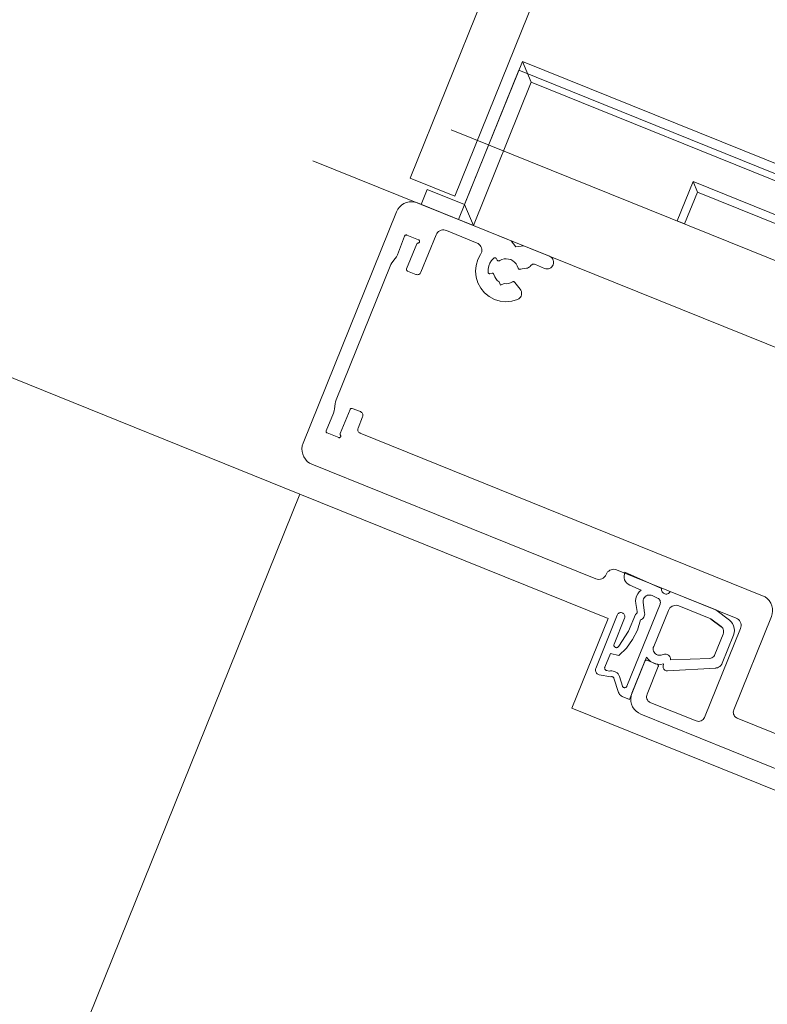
# Model space of a CAD drawing. Header units: millimetres. Extents: x -526411 to -400573, y 47353 to 130199.
# Tile 230 of 256: x -478683 to -478590, y 86989 to 87111. Entities that reach past the tile are written whole.
import ezdxf

# ---------------------------------------------------------------- set-up
doc = ezdxf.new("R2010")
doc.units = ezdxf.units.MM
doc.layers.add('75_--', color=7, linetype='Continuous', lineweight=18)
doc.layers.add('m-pg-03_AI_dwg', color=8, linetype='Continuous', lineweight=18)

# ---------------------------------------------------------------- blocks, each defined once
blk = doc.blocks.new('m-pg-03_AI_dwg_block 7184-646152-3e Verdieping - Percelen telling LI')
at = {"layer": '75_--', "color": 9, "lineweight": 9}
blk.add_line((-575.4395, 75.2048), (-576.5099, 72.5534), dxfattribs=at)
blk = doc.blocks.new('m-pg-03_AI_dwg_block 7185-646153-3e Verdieping - Percelen telling LI')
at = {"layer": '75_--', "color": 9, "lineweight": 9}
blk.add_line((-575.7911, 75.0556), (-576.7604, 72.6544), dxfattribs=at)
blk = doc.blocks.new('m-pg-03_AI_dwg_block 7198-646165-3e Verdieping - Percelen telling LI')
at = {"layer": '75_--', "color": 9, "lineweight": 9}
blk.add_line((-577.3036, 72.7522), (-572.1257, 70.6621), dxfattribs=at)
blk = doc.blocks.new('m-pg-03_AI_dwg_block 7199-646166-3e Verdieping - Percelen telling LI')
at = {"layer": '75_--', "color": 213, "lineweight": 13, "flags": 128}
blk.add_lwpolyline([(-576.6982, 72.5079), (-576.4894, 72.4235), (-576.1521, 73.2586), (-572.6028, 71.8262), (-572.9399, 70.9907), (-572.6895, 70.8898)], dxfattribs=at)
blk = doc.blocks.new('m-pg-03_AI_dwg_block 7200-646167-3e Verdieping - Percelen telling LI')
at = {"layer": '75_--', "color": 9, "lineweight": 9}
blk.add_line((-576.7604, 72.6544), (-576.5099, 72.5534), dxfattribs=at)
blk = doc.blocks.new('m-pg-03_AI_dwg_block 7201-646168-3e Verdieping - Percelen telling LI')
at = {"layer": '75_--', "color": 9, "lineweight": 9}
blk.add_line((-572.8352, 71.07), (-572.5847, 70.969), dxfattribs=at)
blk = doc.blocks.new('m-pg-03_AI_dwg_block 7202-646169-3e Verdieping - Percelen telling LI')
at = {"layer": '75_--', "color": 133, "flags": 128}
blk.add_lwpolyline([(-572.7311, 70.9067), (-573.0235, 71.0245), (-572.9063, 71.0744), (-572.6974, 70.99)], close=True, dxfattribs=at)
blk = doc.blocks.new('m-pg-03_AI_dwg_block 7203-646170-3e Verdieping - Percelen telling LI')
at = {"layer": '75_--', "color": 133, "flags": 128}
blk.add_lwpolyline([(-573.0235, 71.0245), (-572.7001, 71.8258), (-572.5828, 71.8758), (-572.9063, 71.0744)], close=True, dxfattribs=at)
blk = doc.blocks.new('m-pg-03_AI_dwg_block 7204-646171-3e Verdieping - Percelen telling LI')
at = {"layer": '75_--', "color": 133, "flags": 128}
blk.add_lwpolyline([(-572.7001, 71.8258), (-574.2229, 72.4404), (-574.1891, 72.5241), (-572.5828, 71.8758)], close=True, dxfattribs=at)
blk = doc.blocks.new('m-pg-03_AI_dwg_block 7205-646172-3e Verdieping - Percelen telling LI')
at = {"layer": '75_--', "color": 133, "flags": 128}
blk.add_lwpolyline([(-576.6982, 72.5079), (-576.4059, 72.3898), (-576.4556, 72.5072), (-576.6644, 72.5913)], close=True, dxfattribs=at)
blk = doc.blocks.new('m-pg-03_AI_dwg_block 7206-646173-3e Verdieping - Percelen telling LI')
at = {"layer": '75_--', "color": 133, "flags": 128}
blk.add_lwpolyline([(-576.4059, 72.3898), (-576.0824, 73.1911), (-576.1321, 73.3082), (-576.4556, 72.5072)], close=True, dxfattribs=at)
blk = doc.blocks.new('m-pg-03_AI_dwg_block 7207-646174-3e Verdieping - Percelen telling LI')
at = {"layer": '75_--', "color": 133, "flags": 128}
blk.add_lwpolyline([(-576.0824, 73.1911), (-574.5596, 72.5765), (-574.5259, 72.6599), (-576.1321, 73.3082)], close=True, dxfattribs=at)
blk = doc.blocks.new('m-pg-03_AI_dwg_block 7197-646175-3e Verdieping - Percelen telling LI')
for name in ['m-pg-03_AI_dwg_block 7206-646173-3e Verdieping - Percelen telling LI', 'm-pg-03_AI_dwg_block 7207-646174-3e Verdieping - Percelen telling LI', 'm-pg-03_AI_dwg_block 7199-646166-3e Verdieping - Percelen telling LI', 'm-pg-03_AI_dwg_block 7198-646165-3e Verdieping - Percelen telling LI', 'm-pg-03_AI_dwg_block 7200-646167-3e Verdieping - Percelen telling LI', 'm-pg-03_AI_dwg_block 7205-646172-3e Verdieping - Percelen telling LI', 'm-pg-03_AI_dwg_block 7204-646171-3e Verdieping - Percelen telling LI', 'm-pg-03_AI_dwg_block 7203-646170-3e Verdieping - Percelen telling LI', 'm-pg-03_AI_dwg_block 7202-646169-3e Verdieping - Percelen telling LI', 'm-pg-03_AI_dwg_block 7201-646168-3e Verdieping - Percelen telling LI']:
    blk.add_blockref(name, (0, 0))
blk = doc.blocks.new('m-pg-03_AI_dwg_block 7175-646185-3e Verdieping - Percelen telling LI')
for name in ['m-pg-03_AI_dwg_block 7184-646152-3e Verdieping - Percelen telling LI', 'm-pg-03_AI_dwg_block 7185-646153-3e Verdieping - Percelen telling LI', 'm-pg-03_AI_dwg_block 7197-646175-3e Verdieping - Percelen telling LI']:
    blk.add_blockref(name, (0, 0))
blk = doc.blocks.new('m-pg-03_AI_dwg_block 7251-646219-3e Verdieping - Percelen telling LI')
at = {"layer": '75_--', "color": 9, "lineweight": 9}
blk.add_line((-576.5297, 72.9255), (-572.5627, 71.3242), dxfattribs=at)
blk = doc.blocks.new('m-pg-03_AI_dwg_block 7252-646220-3e Verdieping - Percelen telling LI')
at = {"layer": '75_--', "color": 213, "lineweight": 13, "flags": 128}
blk.add_lwpolyline([(-575.2247, 72.3987), (-575.1525, 72.5775), (-575.1775, 72.6361), (-575.2664, 72.4156)], close=True, dxfattribs=at)
blk = doc.blocks.new('m-pg-03_AI_dwg_block 7253-646221-3e Verdieping - Percelen telling LI')
at = {"layer": '75_--', "color": 213, "lineweight": 13, "flags": 128}
blk.add_lwpolyline([(-575.1525, 72.5775), (-573.7747, 72.0211), (-573.7159, 72.0463), (-575.1775, 72.6361)], close=True, dxfattribs=at)
blk = doc.blocks.new('m-pg-03_AI_dwg_block 7254-646222-3e Verdieping - Percelen telling LI')
at = {"layer": '75_--', "color": 213, "lineweight": 13, "flags": 128}
blk.add_lwpolyline([(-573.7747, 72.0211), (-573.8467, 71.8427), (-573.805, 71.8258), (-573.7159, 72.0463)], close=True, dxfattribs=at)
blk = doc.blocks.new('m-pg-03_AI_dwg_block 7250-646223-3e Verdieping - Percelen telling LI')
for name in ['m-pg-03_AI_dwg_block 7251-646219-3e Verdieping - Percelen telling LI', 'm-pg-03_AI_dwg_block 7252-646220-3e Verdieping - Percelen telling LI', 'm-pg-03_AI_dwg_block 7253-646221-3e Verdieping - Percelen telling LI', 'm-pg-03_AI_dwg_block 7254-646222-3e Verdieping - Percelen telling LI']:
    blk.add_blockref(name, (0, 0))
blk = doc.blocks.new('m-pg-03_AI_dwg_block 7269-646236-3e Verdieping - Percelen telling LI')
at = {"layer": '75_--', "color": 213, "lineweight": 13}
for p, q in [((-573.425, 71.1089), (-573.477, 71.1302)), ((-573.3812, 71.0293), (-573.4043, 71.0586)), ((-573.2429, 70.9811), (-573.256, 70.979)), ((-573.2846, 70.9063), (-573.2777, 70.8949)), ((-572.6605, 70.7809), (-573.6382, 68.359)), ((-575.5194, 69.7739), (-575.4467, 69.9541)), ((-575.4357, 69.9589), (-575.377, 69.9351)), ((-574.3631, 69.2099), (-575.4696, 69.6568)), ((-574.2876, 69.2768), (-574.3043, 69.2351)), ((-573.5399, 69.0236), (-574.2289, 69.3016)), ((-573.7547, 68.4348), (-573.5275, 68.9943)), ((-574.1602, 68.5698), (-574.0706, 68.7917)), ((-574.0596, 68.7962), (-574.0008, 68.7724)), ((-573.9962, 68.7617), (-574.0758, 68.5647)), ((-574.0554, 68.5168), (-573.8005, 68.4155)), ((-573.7554, 68.3094), (-574.1104, 68.4527))]:
    blk.add_line(p, q, dxfattribs=at)
at = {"layer": '75_--', "color": 213, "lineweight": 13, "flags": 128}
for points in [[(-573.477, 71.1302), (-573.4825, 71.133), (-573.4875, 71.1368), (-573.4916, 71.1413), (-573.4949, 71.1464), (-573.4973, 71.1519), (-573.4987, 71.1581), (-573.4991, 71.164), (-573.4984, 71.1702), (-573.4966, 71.1761)], [(-573.4966, 71.1761), (-573.4937, 71.1816), (-573.4901, 71.1864), (-573.4856, 71.1905), (-573.4804, 71.194), (-573.4748, 71.1964), (-573.4687, 71.1978), (-573.4627, 71.1981), (-573.4567, 71.1974), (-573.4508, 71.1957)], [(-573.4508, 71.1957), (-573.3066, 71.1389), (-573.2786, 71.1034), (-573.2348, 71.1099), (-572.7103, 70.898)], [(-573.4114, 71.0858), (-573.4112, 71.0899), (-573.4119, 71.0937), (-573.4133, 71.0979), (-573.4153, 71.1013), (-573.4181, 71.1044), (-573.4214, 71.1068), (-573.425, 71.1089)], [(-573.4043, 71.0586), (-573.4076, 71.0634), (-573.4098, 71.0686), (-573.4112, 71.0741), (-573.4119, 71.0799), (-573.4114, 71.0858)], [(-573.2653, 70.9856), (-573.2698, 70.998), (-573.2765, 71.0093), (-573.2851, 71.019), (-573.2954, 71.0269), (-573.307, 71.0331), (-573.3194, 71.0369), (-573.3325, 71.0383), (-573.3454, 71.0369), (-573.358, 71.0334), (-573.3697, 71.0279)], [(-573.3697, 71.0279), (-573.3712, 71.0269), (-573.3726, 71.0265), (-573.3742, 71.0262), (-573.3757, 71.0265), (-573.3774, 71.0269), (-573.3788, 71.0276), (-573.3802, 71.0283), (-573.3812, 71.0293)], [(-573.256, 70.979), (-573.2575, 70.979), (-573.2591, 70.979), (-573.2606, 70.9797), (-573.262, 70.9804), (-573.2631, 70.9814), (-573.2641, 70.9828), (-573.2648, 70.9842), (-573.2653, 70.9856)], [(-573.2308, 70.9725), (-573.2312, 70.9745), (-573.2319, 70.9762), (-573.2329, 70.9776), (-573.2341, 70.979), (-573.2357, 70.98), (-573.2374, 70.9807), (-573.2393, 70.9814), (-573.241, 70.9814), (-573.2429, 70.9811)], [(-573.2631, 70.8925), (-573.2513, 70.906), (-573.242, 70.9211), (-573.2353, 70.9377), (-573.2315, 70.9549), (-573.2308, 70.9725)], [(-573.3444, 70.8991), (-573.3321, 70.8984), (-573.3201, 70.8994), (-573.3084, 70.9029), (-573.2975, 70.9084)], [(-573.2975, 70.9084), (-573.296, 70.9091), (-573.2942, 70.9098), (-573.2925, 70.9098), (-573.2906, 70.9098), (-573.2889, 70.9094), (-573.2873, 70.9087), (-573.2858, 70.9077), (-573.2846, 70.9063)], [(-573.2777, 70.8949), (-573.2765, 70.8936), (-573.2751, 70.8925), (-573.2736, 70.8915), (-573.2718, 70.8908), (-573.27, 70.8905), (-573.2682, 70.8905), (-573.2663, 70.8908), (-573.2648, 70.8915), (-573.2631, 70.8925)], [(-572.7103, 70.898), (-572.6963, 70.8912), (-572.6838, 70.8815), (-572.6731, 70.8701), (-572.6645, 70.857), (-572.6584, 70.8426), (-572.6548, 70.8274), (-572.654, 70.8116), (-572.656, 70.7961), (-572.6605, 70.7809)], [(-575.4467, 69.9541), (-575.446, 69.9555), (-575.4452, 69.9565), (-575.4442, 69.9575), (-575.4428, 69.9582), (-575.4414, 69.9589), (-575.44, 69.9593), (-575.4386, 69.9593), (-575.4371, 69.9593), (-575.4357, 69.9589)], [(-575.4696, 69.6568), (-575.4836, 69.664), (-575.4962, 69.6733), (-575.5069, 69.6847), (-575.5155, 69.6981), (-575.5215, 69.7126), (-575.5251, 69.7277), (-575.5258, 69.7436), (-575.5239, 69.7591), (-575.5194, 69.7739)], [(-574.2289, 69.3016), (-574.2365, 69.304), (-574.2442, 69.305), (-574.2521, 69.3043), (-574.2597, 69.3026), (-574.267, 69.2995), (-574.2735, 69.2954), (-574.2792, 69.2899), (-574.284, 69.2837), (-574.2876, 69.2768)], [(-574.3043, 69.2351), (-574.3085, 69.2272), (-574.314, 69.2203), (-574.3207, 69.2148), (-574.3286, 69.2103), (-574.3369, 69.2079), (-574.3457, 69.2068), (-574.3545, 69.2075), (-574.3631, 69.2099)], [(-573.5275, 68.9943), (-573.5263, 68.9981), (-573.5259, 69.0019), (-573.5261, 69.0057), (-573.527, 69.0098), (-573.5285, 69.0132), (-573.5306, 69.0167), (-573.5333, 69.0194), (-573.5364, 69.0218), (-573.5399, 69.0236)], [(-574.0706, 68.7917), (-574.0699, 68.7931), (-574.069, 68.7941), (-574.068, 68.7952), (-574.0668, 68.7958), (-574.0654, 68.7965), (-574.064, 68.7969), (-574.0625, 68.7969), (-574.0609, 68.7965), (-574.0596, 68.7962)], [(-574.0008, 68.7724), (-573.9996, 68.7717), (-573.9984, 68.771), (-573.9974, 68.77), (-573.9965, 68.7686), (-573.996, 68.7673), (-573.9957, 68.7659), (-573.9957, 68.7645), (-573.9958, 68.7631), (-573.9962, 68.7617)], [(-574.1104, 68.4527), (-574.1243, 68.4596), (-574.1369, 68.4693), (-574.1476, 68.4806), (-574.1562, 68.4937), (-574.1622, 68.5082), (-574.1658, 68.5233), (-574.1667, 68.5392), (-574.1646, 68.5547), (-574.1602, 68.5698)], [(-574.0758, 68.5647), (-574.0777, 68.5585), (-574.0783, 68.5519), (-574.0782, 68.5457), (-574.0766, 68.5395), (-574.074, 68.5337), (-574.0706, 68.5282), (-574.0663, 68.5237), (-574.0613, 68.5199), (-574.0554, 68.5168)], [(-573.8005, 68.4155), (-573.794, 68.4134), (-573.7871, 68.4131), (-573.7802, 68.4138), (-573.7736, 68.4159), (-573.7676, 68.419), (-573.7623, 68.4234), (-573.7579, 68.4289), (-573.7547, 68.4348)], [(-573.6382, 68.359), (-573.6463, 68.3435), (-573.6575, 68.3297), (-573.671, 68.3184), (-573.6865, 68.3097), (-573.7033, 68.3046), (-573.7209, 68.3029), (-573.7385, 68.3042), (-573.7554, 68.3094)]]:
    blk.add_lwpolyline(points, dxfattribs=at)
blk = doc.blocks.new('m-pg-03_AI_dwg_block 7270-646237-3e Verdieping - Percelen telling LI')
at = {"layer": '75_--', "color": 213, "lineweight": 13}
for p, q in [((-577.3588, 71.1723), (-576.8363, 72.4666)), ((-576.386, 72.2923), (-576.5564, 72.3629)), ((-576.2724, 72.1955), (-576.2794, 72.2068)), ((-576.1096, 72.151), (-576.1451, 72.1452)), ((-576.0078, 72.1503), (-576.0594, 72.1727)), ((-576.3142, 72.1207), (-576.3011, 72.1231)), ((-576.1743, 72.0721), (-576.1444, 72.0339)), ((-575.7222, 70.4144), (-577.309, 71.0548)), ((-574.9369, 70.1946), (-575.605, 70.4643)), ((-575.1139, 69.6392), (-574.9119, 70.136)), ((-575.3723, 69.9241), (-575.435, 69.7687)), ((-575.4147, 69.7212), (-575.1598, 69.6199))]:
    blk.add_line(p, q, dxfattribs=at)
at = {"layer": '75_--', "color": 213, "lineweight": 13, "flags": 128}
for points in [[(-576.8363, 72.4666), (-576.8291, 72.4807), (-576.8198, 72.4931), (-576.8082, 72.5038), (-576.795, 72.5124), (-576.7805, 72.5186), (-576.7653, 72.5221), (-576.7497, 72.5228), (-576.734, 72.521), (-576.719, 72.5166)], [(-576.719, 72.5166), (-576.1957, 72.305), (-576.169, 72.2702), (-576.124, 72.2761), (-575.9806, 72.2182)], [(-576.3657, 72.2285), (-576.3623, 72.2354), (-576.3599, 72.2427), (-576.3588, 72.2502), (-576.3592, 72.2578), (-576.3609, 72.2654), (-576.3638, 72.2723), (-576.368, 72.2788), (-576.3733, 72.2844), (-576.3793, 72.2888), (-576.386, 72.2923)], [(-576.1588, 71.9767), (-576.1909, 71.9671), (-576.224, 71.964), (-576.2572, 71.9674), (-576.2891, 71.977), (-576.3185, 71.9926), (-576.3442, 72.0139), (-576.3654, 72.0398), (-576.381, 72.069), (-576.3909, 72.1011), (-576.3941, 72.1341), (-576.391, 72.1672), (-576.3814, 72.1993), (-576.3657, 72.2285)], [(-576.2927, 72.2079), (-576.3042, 72.1948), (-576.3134, 72.18), (-576.3199, 72.1638), (-576.3237, 72.1469), (-576.3244, 72.1293)], [(-576.2794, 72.2068), (-576.2806, 72.2082), (-576.282, 72.2092), (-576.2834, 72.2099), (-576.2851, 72.2103), (-576.2868, 72.2103), (-576.2884, 72.2099), (-576.2899, 72.2096), (-576.2915, 72.2089), (-576.2927, 72.2079)], [(-576.2589, 72.1944), (-576.2606, 72.1934), (-576.2624, 72.1927), (-576.2641, 72.1924), (-576.266, 72.1924), (-576.2677, 72.1927), (-576.2694, 72.1934), (-576.271, 72.1944), (-576.2724, 72.1955)], [(-576.1566, 72.1524), (-576.1607, 72.1645), (-576.1673, 72.1755), (-576.1757, 72.1851), (-576.1859, 72.1931), (-576.1973, 72.1993), (-576.2095, 72.2027), (-576.2222, 72.2044), (-576.235, 72.2034), (-576.2474, 72.1999), (-576.2589, 72.1944)], [(-575.9806, 72.2182), (-575.9747, 72.2155), (-575.9697, 72.2117), (-575.9654, 72.2068), (-575.962, 72.2017), (-575.9594, 72.1958), (-575.9578, 72.1893), (-575.9575, 72.1831), (-575.9583, 72.1769), (-575.9602, 72.1707)], [(-576.1451, 72.1452), (-576.147, 72.1448), (-576.1487, 72.1452), (-576.1506, 72.1455), (-576.1521, 72.1465), (-576.1537, 72.1476), (-576.1549, 72.149), (-576.1559, 72.1507), (-576.1566, 72.1524)], [(-576.086, 72.1655), (-576.0896, 72.161), (-576.0939, 72.1572), (-576.0987, 72.1545), (-576.1041, 72.1521), (-576.1096, 72.151)], [(-576.0594, 72.1727), (-576.0636, 72.1741), (-576.0677, 72.1745), (-576.0718, 72.1741), (-576.076, 72.1731), (-576.0798, 72.171), (-576.0832, 72.1686), (-576.086, 72.1655)], [(-575.9602, 72.1707), (-575.9635, 72.1641), (-575.968, 72.1586), (-575.9735, 72.1541), (-575.9799, 72.1507), (-575.9868, 72.1486), (-575.9938, 72.1476), (-576.0009, 72.1483), (-576.0078, 72.1503)], [(-576.3244, 72.1293), (-576.3242, 72.1279), (-576.3237, 72.1262), (-576.3228, 72.1248), (-576.3218, 72.1235), (-576.3206, 72.1224), (-576.319, 72.1214), (-576.3175, 72.1211), (-576.3158, 72.1207), (-576.3142, 72.1207)], [(-576.3011, 72.1231), (-576.2996, 72.1231), (-576.2978, 72.1228), (-576.2963, 72.1221), (-576.2949, 72.1211), (-576.2937, 72.12), (-576.2929, 72.1186), (-576.292, 72.1173), (-576.2916, 72.1155)], [(-576.2916, 72.1155), (-576.2872, 72.1038), (-576.281, 72.0931), (-576.2727, 72.0835), (-576.2629, 72.0759)], [(-576.2629, 72.0759), (-576.2548, 72.0573), (-576.2346, 72.0659)], [(-576.2346, 72.0659), (-576.2226, 72.0649), (-576.2105, 72.0663), (-576.1988, 72.0697), (-576.1879, 72.0749)], [(-576.1879, 72.0749), (-576.1862, 72.0759), (-576.1843, 72.0763), (-576.1824, 72.0763), (-576.1805, 72.0763), (-576.1786, 72.0756), (-576.1771, 72.0749), (-576.1755, 72.0735), (-576.1743, 72.0721)], [(-576.1444, 72.0339), (-576.1406, 72.0284), (-576.138, 72.0218), (-576.1364, 72.0153), (-576.1363, 72.0084), (-576.1373, 72.0019), (-576.1397, 71.9953), (-576.1432, 71.9895), (-576.1475, 71.9843), (-576.1528, 71.9798), (-576.1588, 71.9767)], [(-577.309, 71.0548), (-577.3229, 71.062), (-577.3355, 71.0713), (-577.3462, 71.083), (-577.3548, 71.0961), (-577.361, 71.1106), (-577.3645, 71.1258), (-577.3653, 71.1416), (-577.3634, 71.1571), (-577.3588, 71.1723)], [(-575.6636, 70.4392), (-575.6677, 70.4316), (-575.6733, 70.4247), (-575.68, 70.4188), (-575.6877, 70.4147), (-575.6962, 70.4119), (-575.7049, 70.4113), (-575.7137, 70.4119), (-575.7222, 70.4144)], [(-575.605, 70.4643), (-575.6124, 70.4664), (-575.6202, 70.4674), (-575.6281, 70.4671), (-575.6357, 70.4653), (-575.6429, 70.4622), (-575.6495, 70.4578), (-575.6553, 70.4526), (-575.66, 70.4464), (-575.6636, 70.4392)], [(-574.9119, 70.136), (-574.9096, 70.1432), (-574.9088, 70.1511), (-574.9091, 70.1591), (-574.9109, 70.1667), (-574.914, 70.1739), (-574.9183, 70.1804), (-574.9236, 70.1863), (-574.9298, 70.1908), (-574.9369, 70.1946)], [(-575.377, 69.9351), (-575.3756, 69.9345), (-575.3746, 69.9334), (-575.3735, 69.9324), (-575.3727, 69.9314), (-575.3721, 69.93), (-575.3718, 69.9282), (-575.3716, 69.9269), (-575.3718, 69.9255), (-575.3723, 69.9241)], [(-575.435, 69.7687), (-575.4369, 69.7625), (-575.4376, 69.7563), (-575.4373, 69.7501), (-575.4359, 69.7439), (-575.4333, 69.7377), (-575.4299, 69.7326), (-575.4255, 69.7277), (-575.4204, 69.724), (-575.4147, 69.7212)], [(-575.1598, 69.6199), (-575.153, 69.6178), (-575.1463, 69.6172), (-575.1394, 69.6178), (-575.1329, 69.6199), (-575.1269, 69.6234), (-575.1215, 69.6278), (-575.1172, 69.633), (-575.1139, 69.6392)]]:
    blk.add_lwpolyline(points, dxfattribs=at)
blk = doc.blocks.new('m-pg-03_AI_dwg_block 7271-646238-3e Verdieping - Percelen telling LI')
at = {"layer": '75_--', "color": 213, "lineweight": 13}
for p, q in [((-576.7907, 72.3312), (-576.8315, 72.2265)), ((-576.7128, 72.3098), (-576.7779, 72.3367)), ((-576.6151, 72.3378), (-576.6994, 72.129)), ((-576.7798, 72.1479), (-576.7221, 72.2871)), ((-576.8434, 72.2055), (-576.8615, 72.1824)), ((-576.8725, 72.1624), (-577.1738, 71.4162)), ((-576.7287, 72.1166), (-576.7743, 72.1352)), ((-577.1798, 71.3928), (-577.1824, 71.3649)), ((-577.1882, 71.3414), (-577.2292, 71.2412)), ((-577.151, 71.2264), (-577.0956, 71.3618)), ((-577.0845, 71.3666), (-577.0384, 71.3494)), ((-577.026, 71.3201), (-577.0513, 71.2574)), ((-577.2246, 71.2302), (-577.1593, 71.204)), ((-577.0387, 71.2281), (-574.7891, 70.32)), ((-574.7393, 70.2028), (-574.95, 69.6809)), ((-574.9305, 69.6351), (-574.3791, 69.4108)), ((-574.3205, 69.4356), (-574.3791, 69.4108))]:
    blk.add_line(p, q, dxfattribs=at)
at = {"layer": '75_--', "color": 213, "lineweight": 13, "flags": 128}
for points in [[(-576.5564, 72.3629), (-576.564, 72.365), (-576.5717, 72.366), (-576.5797, 72.3657), (-576.5872, 72.3639), (-576.5945, 72.3608), (-576.601, 72.3564), (-576.6069, 72.3512), (-576.6115, 72.345), (-576.6151, 72.3378)], [(-576.7779, 72.3367), (-576.7795, 72.3374), (-576.7812, 72.3374), (-576.7829, 72.3374), (-576.7846, 72.3371), (-576.7862, 72.3364), (-576.7876, 72.3353), (-576.7888, 72.3343), (-576.7898, 72.3329), (-576.7907, 72.3312)], [(-576.715, 72.2923), (-576.7133, 72.2926), (-576.7118, 72.2933), (-576.7102, 72.2943), (-576.7092, 72.2957), (-576.7082, 72.2971), (-576.7075, 72.2985), (-576.7071, 72.3002), (-576.7071, 72.3019), (-576.7075, 72.3036), (-576.708, 72.3054), (-576.7088, 72.3067), (-576.7099, 72.3081), (-576.7113, 72.3092), (-576.7128, 72.3098)], [(-576.7221, 72.2871), (-576.7214, 72.2885), (-576.7204, 72.2895), (-576.7192, 72.2906), (-576.7178, 72.2912), (-576.7164, 72.2919), (-576.715, 72.2923)], [(-576.8315, 72.2265), (-576.8368, 72.2155), (-576.8434, 72.2055)], [(-576.8615, 72.1824), (-576.8677, 72.1727), (-576.8725, 72.1624)], [(-576.7743, 72.1352), (-576.7759, 72.1359), (-576.7772, 72.1369), (-576.7784, 72.1383), (-576.7793, 72.1397), (-576.78, 72.141), (-576.7803, 72.1428), (-576.7805, 72.1445), (-576.7803, 72.1462), (-576.7798, 72.1479)], [(-576.6994, 72.129), (-576.7014, 72.1252), (-576.7042, 72.1217), (-576.7075, 72.119), (-576.7114, 72.1169), (-576.7157, 72.1155), (-576.72, 72.1149), (-576.7244, 72.1155), (-576.7287, 72.1166)], [(-577.1738, 71.4162), (-577.1776, 71.4048), (-577.1798, 71.3928)], [(-577.0956, 71.3618), (-577.0949, 71.3631), (-577.094, 71.3642), (-577.093, 71.3652), (-577.0918, 71.3662), (-577.0904, 71.3666), (-577.0888, 71.3669), (-577.0875, 71.3669), (-577.0861, 71.3669), (-577.0845, 71.3666)], [(-577.1824, 71.3649), (-577.1846, 71.3531), (-577.1882, 71.3414)], [(-577.0384, 71.3494), (-577.0349, 71.3476), (-577.0317, 71.3452), (-577.0291, 71.3425), (-577.0268, 71.339), (-577.0255, 71.3356), (-577.0244, 71.3314), (-577.0242, 71.3276), (-577.0248, 71.3239), (-577.026, 71.3201)], [(-577.0513, 71.2574), (-577.0523, 71.2536), (-577.0528, 71.2498), (-577.0527, 71.2457), (-577.0518, 71.2419), (-577.0503, 71.2384), (-577.048, 71.235), (-577.0454, 71.2322), (-577.0423, 71.2298), (-577.0387, 71.2281)], [(-577.2292, 71.2412), (-577.2297, 71.2398), (-577.2297, 71.2384), (-577.2297, 71.237), (-577.2294, 71.2353), (-577.2289, 71.2339), (-577.228, 71.2329), (-577.227, 71.2319), (-577.226, 71.2308), (-577.2246, 71.2302)], [(-577.1593, 71.204), (-577.1577, 71.2036), (-577.1562, 71.2033), (-577.1546, 71.2036), (-577.1531, 71.204), (-577.1517, 71.2047), (-577.1505, 71.2057), (-577.1495, 71.2071), (-577.1486, 71.2084), (-577.1481, 71.2098), (-577.1479, 71.2115), (-577.1479, 71.2129), (-577.1483, 71.2146), (-577.149, 71.216), (-577.1498, 71.2174)], [(-577.1498, 71.2174), (-577.1507, 71.2188), (-577.1512, 71.2202), (-577.1517, 71.2215), (-577.1517, 71.2233), (-577.1515, 71.225), (-577.151, 71.2264)], [(-574.7891, 70.32), (-574.7751, 70.3127), (-574.7625, 70.3034), (-574.7519, 70.2921), (-574.7432, 70.2786), (-574.7372, 70.2641), (-574.7336, 70.249), (-574.7327, 70.2335), (-574.7348, 70.2176), (-574.7393, 70.2028)], [(-574.95, 69.6809), (-574.9518, 69.675), (-574.9525, 69.6688), (-574.9522, 69.6626), (-574.9508, 69.6568), (-574.9484, 69.6509), (-574.9451, 69.6461), (-574.9408, 69.6413), (-574.936, 69.6378), (-574.9305, 69.6351)], [(-574.3791, 69.4108), (-574.3707, 69.4084), (-574.3619, 69.4077), (-574.3531, 69.4084), (-574.3446, 69.4111), (-574.3369, 69.4153), (-574.33, 69.4211), (-574.3245, 69.428), (-574.3205, 69.4356)]]:
    blk.add_lwpolyline(points, dxfattribs=at)
blk = doc.blocks.new('m-pg-03_AI_dwg_block 7272-646239-3e Verdieping - Percelen telling LI')
at = {"layer": '75_--', "color": 9, "lineweight": 9}
for p, q in [((-575.5585, 70.4516), (-575.3542, 70.3599)), ((-575.4683, 70.3506), (-575.5318, 70.3785)), ((-575.4896, 70.2318), (-575.4984, 70.2769)), ((-575.7218, 69.9134), (-575.6025, 70.2111)), ((-575.5606, 70.1942), (-575.6197, 70.0481)), ((-574.9513, 70.0988), (-575.014, 69.9434)), ((-575.3455, 69.9255), (-575.3437, 69.9382)), ((-575.0497, 69.9152), (-575.3198, 69.9)), ((-575.0497, 69.9155), (-575.0497, 69.9152)), ((-575.6367, 69.8669), (-575.702, 69.878)), ((-575.5945, 69.7787), (-575.6202, 69.8587))]:
    blk.add_line(p, q, dxfattribs=at)
at = {"layer": '75_--', "color": 9, "lineweight": 9, "flags": 128}
for points in [[(-575.5318, 70.3785), (-575.5411, 70.384), (-575.5492, 70.3913), (-575.5556, 70.3999), (-575.5603, 70.4095), (-575.563, 70.4199), (-575.5635, 70.4305), (-575.562, 70.4412), (-575.5585, 70.4516)], [(-575.4984, 70.2769), (-575.4993, 70.291), (-575.4976, 70.3048), (-575.4936, 70.3179), (-575.4872, 70.3303), (-575.4786, 70.3413), (-575.4683, 70.3506)], [(-575.3542, 70.3599), (-575.3546, 70.3551), (-575.3542, 70.3503), (-575.3529, 70.3455), (-575.3506, 70.341), (-575.3475, 70.3372), (-575.3439, 70.3341), (-575.3396, 70.3317), (-575.3349, 70.3299), (-575.3301, 70.3293), (-575.3251, 70.3293), (-575.3203, 70.3306), (-575.3158, 70.3327), (-575.3119, 70.3355), (-575.3084, 70.3389), (-575.3058, 70.343)], [(-575.3058, 70.343), (-575.0504, 70.2404), (-574.9746, 70.1839)], [(-575.6025, 70.2111), (-575.6006, 70.2149), (-575.598, 70.2183), (-575.5949, 70.2211), (-575.5913, 70.2232), (-575.5875, 70.2245), (-575.5833, 70.2252), (-575.5792, 70.2252), (-575.5751, 70.2242), (-575.5713, 70.2228), (-575.5677, 70.2204), (-575.5647, 70.2176), (-575.5621, 70.2142), (-575.5604, 70.2107), (-575.5592, 70.2066), (-575.559, 70.2025), (-575.5594, 70.1983), (-575.5606, 70.1942)], [(-575.5935, 70.0378), (-575.5382, 70.1222), (-575.4993, 70.2152)], [(-575.4993, 70.2152), (-575.497, 70.2163), (-575.4948, 70.2176), (-575.4931, 70.2197), (-575.4915, 70.2218), (-575.4903, 70.2242), (-575.4896, 70.2266), (-575.4895, 70.229), (-575.4896, 70.2318)], [(-574.9746, 70.1839), (-574.9646, 70.1746), (-574.9565, 70.1639), (-574.9506, 70.1515), (-574.947, 70.1387), (-574.946, 70.125), (-574.9474, 70.1115), (-574.9513, 70.0988)], [(-575.6197, 70.0481), (-575.6204, 70.0457), (-575.6205, 70.043), (-575.6202, 70.0402), (-575.6192, 70.0378), (-575.618, 70.0354), (-575.6162, 70.0333), (-575.614, 70.0316), (-575.6116, 70.0302), (-575.6092, 70.0295), (-575.6064, 70.0292), (-575.6037, 70.0295), (-575.6011, 70.0302), (-575.5987, 70.0316), (-575.5966, 70.0333), (-575.5949, 70.0354), (-575.5935, 70.0378)], [(-575.4381, 69.9768), (-575.533, 69.7401), (-575.5735, 69.7563)], [(-575.3437, 69.9382), (-575.3591, 69.9358), (-575.3747, 69.9362), (-575.3901, 69.9396), (-575.4044, 69.9455), (-575.4175, 69.9537), (-575.429, 69.9644), (-575.4381, 69.9768)], [(-575.014, 69.9434), (-575.0176, 69.9362), (-575.0223, 69.93), (-575.028, 69.9248), (-575.0347, 69.9203), (-575.0419, 69.9172), (-575.0497, 69.9155)], [(-575.702, 69.878), (-575.7065, 69.8793), (-575.7106, 69.8811), (-575.7144, 69.8838), (-575.7177, 69.8873), (-575.7203, 69.891), (-575.7222, 69.8952), (-575.7234, 69.8997), (-575.7235, 69.9045), (-575.7232, 69.909), (-575.7218, 69.9134)], [(-575.3198, 69.9), (-575.3239, 69.8997), (-575.3281, 69.9003), (-575.3322, 69.9017), (-575.3356, 69.9038), (-575.3389, 69.9065), (-575.3415, 69.9096), (-575.3436, 69.9131), (-575.3449, 69.9172), (-575.3456, 69.9214), (-575.3455, 69.9255)], [(-575.6202, 69.8587), (-575.6212, 69.8611), (-575.6228, 69.8631), (-575.6247, 69.8649), (-575.6267, 69.8662), (-575.6292, 69.8669), (-575.6316, 69.8673), (-575.6341, 69.8673), (-575.6367, 69.8669)], [(-575.5735, 69.7563), (-575.5792, 69.7594), (-575.5842, 69.7632), (-575.5885, 69.7677), (-575.5919, 69.7729), (-575.5945, 69.7787)]]:
    blk.add_lwpolyline(points, dxfattribs=at)
blk = doc.blocks.new('m-pg-03_AI_dwg_block 7273-646240-3e Verdieping - Percelen telling LI')
at = {"layer": '75_--', "color": 253, "lineweight": 25}
blk.add_line((-575.0779, 70.1908), (-575.0209, 70.148), dxfattribs=at)
blk = doc.blocks.new('m-pg-03_AI_dwg_block 7274-646241-3e Verdieping - Percelen telling LI')
at = {"layer": '75_--', "color": 9, "lineweight": 9}
for p, q in [((-575.398, 70.0361), (-575.3153, 70.238)), ((-575.0094, 70.1053), (-575.0555, 69.9906)), ((-575.3374, 69.992), (-575.356, 69.9872)), ((-575.0841, 69.9679), (-575.3045, 69.9603))]:
    blk.add_line(p, q, dxfattribs=at)
at = {"layer": '75_--', "color": 9, "lineweight": 9, "flags": 128}
for points in [[(-575.3153, 70.238), (-575.3119, 70.2449), (-575.307, 70.2514), (-575.3014, 70.2566), (-575.2948, 70.261), (-575.2876, 70.2638), (-575.2798, 70.2659), (-575.2721, 70.2662), (-575.2643, 70.2652), (-575.2567, 70.2628)], [(-575.2567, 70.2628), (-575.0779, 70.1908), (-575.0209, 70.148)], [(-575.0209, 70.148), (-575.0159, 70.1432), (-575.0118, 70.1381), (-575.0089, 70.1319), (-575.0071, 70.1253), (-575.0066, 70.1184), (-575.0073, 70.1119), (-575.0094, 70.1053)], [(-575.356, 69.9872), (-575.3625, 69.9865), (-575.369, 69.9865), (-575.3756, 69.9878), (-575.3816, 69.9906), (-575.3871, 69.9944), (-575.3918, 69.9989), (-575.3957, 70.0044), (-575.3985, 70.0102), (-575.4002, 70.0168), (-575.4007, 70.0233), (-575.4001, 70.0299), (-575.398, 70.0361)], [(-575.3045, 69.9603), (-575.3041, 69.9655), (-575.3045, 69.9703), (-575.3058, 69.9748), (-575.3079, 69.9792), (-575.3108, 69.9834), (-575.3143, 69.9865), (-575.3184, 69.9892), (-575.3229, 69.9913), (-575.3277, 69.9923), (-575.3325, 69.9927), (-575.3374, 69.992)], [(-575.0555, 69.9906), (-575.0585, 69.9847), (-575.0623, 69.9799), (-575.0669, 69.9754), (-575.0721, 69.972), (-575.0779, 69.9696), (-575.0841, 69.9679)]]:
    blk.add_lwpolyline(points, dxfattribs=at)
blk = doc.blocks.new('m-pg-03_AI_dwg_block 7275-646242-3e Verdieping - Percelen telling LI')
at = {"layer": '75_--', "color": 9, "lineweight": 9}
for p, q in [((-575.5473, 69.8142), (-575.3623, 70.2721)), ((-575.4571, 70.2824), (-575.4486, 70.2235)), ((-575.3758, 70.3065), (-575.4066, 70.3203)), ((-575.6605, 69.901), (-575.6472, 69.8969)), ((-575.5897, 69.8683), (-575.573, 69.8139))]:
    blk.add_line(p, q, dxfattribs=at)
at = {"layer": '75_--', "color": 9, "lineweight": 9, "flags": 128}
for points in [[(-575.4066, 70.3203), (-575.4126, 70.3224), (-575.419, 70.3237), (-575.4254, 70.3234), (-575.4318, 70.3224), (-575.4378, 70.32), (-575.4431, 70.3165), (-575.4479, 70.312), (-575.4519, 70.3072), (-575.4548, 70.3014), (-575.4567, 70.2952), (-575.4576, 70.2886), (-575.4571, 70.2824)], [(-575.3623, 70.2721), (-575.3608, 70.2769), (-575.3604, 70.2821), (-575.3608, 70.2869), (-575.3622, 70.2921), (-575.3646, 70.2965), (-575.3677, 70.3003), (-575.3715, 70.3038), (-575.3758, 70.3065)], [(-575.4486, 70.2235), (-575.4483, 70.2173), (-575.449, 70.2111), (-575.4505, 70.2052), (-575.4533, 70.1997), (-575.4569, 70.1946), (-575.4614, 70.1904), (-575.4664, 70.187), (-575.4721, 70.1842)], [(-575.4721, 70.1842), (-575.4893, 70.1277), (-575.5158, 70.0747), (-575.5506, 70.0271), (-575.593, 69.9858)], [(-575.593, 69.9858), (-575.6402, 69.9972), (-575.6712, 69.9203)], [(-575.6712, 69.9203), (-575.672, 69.9179), (-575.6722, 69.9155), (-575.672, 69.9127), (-575.6715, 69.9103), (-575.6705, 69.9083), (-575.6691, 69.9062), (-575.6674, 69.9045), (-575.6653, 69.9028), (-575.6629, 69.9017), (-575.6605, 69.901)], [(-575.6472, 69.8969), (-575.6395, 69.899), (-575.6316, 69.8993), (-575.6238, 69.8986), (-575.6162, 69.8962), (-575.6092, 69.8928), (-575.6026, 69.8879), (-575.5973, 69.8824), (-575.5928, 69.8755), (-575.5897, 69.8683)], [(-575.573, 69.8139), (-575.572, 69.8118), (-575.5704, 69.8097), (-575.5685, 69.808), (-575.5663, 69.8066), (-575.5639, 69.8056), (-575.5615, 69.8053), (-575.5589, 69.8053), (-575.5563, 69.8056), (-575.5541, 69.8066), (-575.5518, 69.808), (-575.5499, 69.8097), (-575.5485, 69.8118), (-575.5473, 69.8142)]]:
    blk.add_lwpolyline(points, dxfattribs=at)
blk = doc.blocks.new('m-pg-03_AI_dwg_block 7276-646243-3e Verdieping - Percelen telling LI')
at = {"layer": '75_--', "color": 133, "flags": 128}
blk.add_lwpolyline([(-578.7756, 67.4219), (-577.3765, 70.8877), (-575.6526, 70.1921), (-575.8548, 69.6909), (-574.2799, 69.0553), (-574.5379, 68.4159), (-573.8281, 68.1292), (-574.7668, 65.8038)], dxfattribs=at)
blk = doc.blocks.new('m-pg-03_AI_dwg_block 7260-646244-3e Verdieping - Percelen telling LI')
for name in ['m-pg-03_AI_dwg_block 7270-646237-3e Verdieping - Percelen telling LI', 'm-pg-03_AI_dwg_block 7271-646238-3e Verdieping - Percelen telling LI', 'm-pg-03_AI_dwg_block 7269-646236-3e Verdieping - Percelen telling LI', 'm-pg-03_AI_dwg_block 7276-646243-3e Verdieping - Percelen telling LI', 'm-pg-03_AI_dwg_block 7272-646239-3e Verdieping - Percelen telling LI', 'm-pg-03_AI_dwg_block 7275-646242-3e Verdieping - Percelen telling LI', 'm-pg-03_AI_dwg_block 7274-646241-3e Verdieping - Percelen telling LI', 'm-pg-03_AI_dwg_block 7273-646240-3e Verdieping - Percelen telling LI']:
    blk.add_blockref(name, (0, 0))
blk = doc.blocks.new('m-pg-03_AI_dwg_block 7277-646245-3e Verdieping - Percelen telling LI')
at = {"layer": '75_--', "color": 213, "lineweight": 13}
blk.add_line((-619.2172, 87.7776), (-577.3765, 70.8877), dxfattribs=at)
blk = doc.blocks.new('m-pg-03_AI_dwg_block 7255-646311-3e Verdieping - Percelen telling LI')
for name in ['m-pg-03_AI_dwg_block 7277-646245-3e Verdieping - Percelen telling LI', 'm-pg-03_AI_dwg_block 7260-646244-3e Verdieping - Percelen telling LI']:
    blk.add_blockref(name, (0, 0))
blk = doc.blocks.new('m-pg-03_AI_dwg-638970-3e Verdieping - Percelen telling LI')
for name in ['m-pg-03_AI_dwg_block 7175-646185-3e Verdieping - Percelen telling LI', 'm-pg-03_AI_dwg_block 7255-646311-3e Verdieping - Percelen telling LI', 'm-pg-03_AI_dwg_block 7250-646223-3e Verdieping - Percelen telling LI']:
    blk.add_blockref(name, (0, 0))

msp = doc.modelspace()

# ---------------------------------------------------------------- block references
at = {"layer": 'm-pg-03_AI_dwg', "color": 133, "xscale": 22.2068924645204, "yscale": 22.2068924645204, "zscale": 22.2068924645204}
msp.add_blockref('m-pg-03_AI_dwg-638970-3e Verdieping - Percelen telling LI', (-465826.52, 85478.03), dxfattribs=at)

doc.saveas('drawing.dxf')
